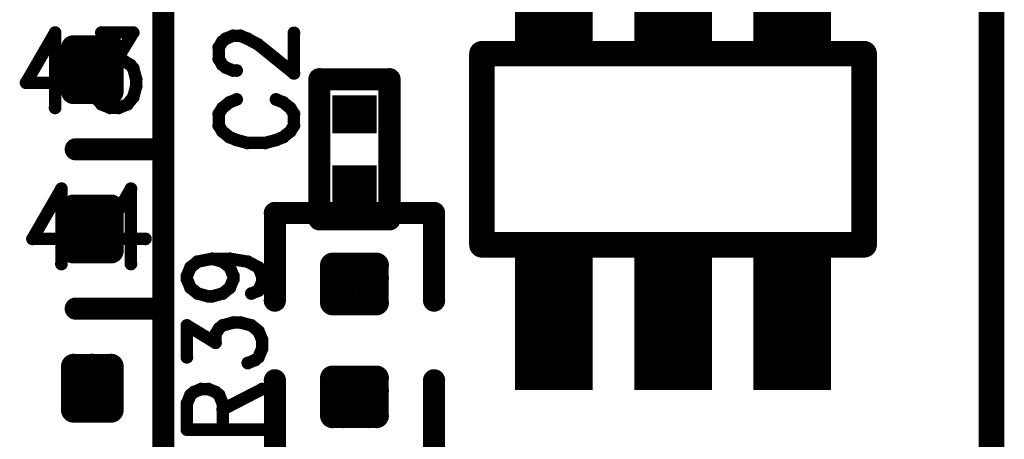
# Model space of a CAD drawing. Extents: x 2 to 38, y 2.4 to 29.6.
# Tile 60 of 93: x 16.732 to 18.161, y 18.665 to 19.274. Entities that reach past the tile are written whole.
import ezdxf

# ---------------------------------------------------------------- set-up
doc = ezdxf.new("R2010")
doc.units = 0
doc.layers.get('0').update_dxf_attribs({"linetype": 'CONTINUOUS'})
doc.layers.add('adt001026', color=1, linetype='CONTINUOUS')

# ---------------------------------------------------------------- blocks, each defined once
blk = doc.blocks.new('D13')
at = {"const_width": 0.0185}
blk.add_lwpolyline([(-0.00925, 0, 1), (0.00925, 0, 1)], format="xyb", close=True, dxfattribs=at)
blk = doc.blocks.new('D14')
at = {"const_width": 0.01815}
blk.add_lwpolyline([(-0.009075, 0, 1), (0.009075, 0, 1)], format="xyb", close=True, dxfattribs=at)
blk = doc.blocks.new('D15')
at = {"const_width": 0.0161}
blk.add_lwpolyline([(-0.00805, 0, 1), (0.00805, 0, 1)], format="xyb", close=True, dxfattribs=at)
blk = doc.blocks.new('D19')
at = {"const_width": 0.00925}
blk.add_lwpolyline([(-0.004625, 0, 1), (0.004625, 0, 1)], format="xyb", close=True, dxfattribs=at)
blk = doc.blocks.new('D25')
at = {"const_width": 0.0554}
blk.add_lwpolyline([(-0.0323, 0), (0.0323, 0)], dxfattribs=at)
blk = doc.blocks.new('D58')
at = {"const_width": 0.2219}
blk.add_lwpolyline([(-0.0564, 0), (0.0564, 0)], dxfattribs=at)

msp = doc.modelspace()

# ---------------------------------------------------------------- linework, layer by layer
at = {"layer": 'adt001026', "color": 1}
for points, const_width in [([(18.1421, 17.9997), (18.1421, 20.0339)], 0.037), ([(16.9401, 19.0862), (16.9401, 19.3173)], 0.032), ([(16.7829, 19.2555), (16.7408, 19.1827)], 0.018), ([(16.7829, 19.2555), (16.7829, 19.1463)], 0.018), ([(16.8501, 19.2555), (16.8964, 19.2555)], 0.018), ([(16.8964, 19.2555), (16.8711, 19.2139)], 0.018), ([(17.1296, 19.1963), (17.1296, 19.2551)], 0.018), ([(16.8097, 19.2336), (16.8643, 19.2336)], 0.036), ([(16.8097, 19.1699), (16.8097, 19.2336)], 0.036), ([(16.837, 19.1699), (16.837, 19.2336)], 0.036), ([(16.8643, 19.2336), (16.8643, 19.1699)], 0.036), ([(17.0204, 19.2341), (17.0256, 19.2425)], 0.018), ([(17.0256, 19.2425), (17.0308, 19.2467)], 0.018), ([(17.0308, 19.2467), (17.0412, 19.2509)], 0.018), ([(17.0412, 19.2509), (17.0516, 19.2509)], 0.018), ([(17.0516, 19.2509), (17.062, 19.2467)], 0.018), ([(17.062, 19.2467), (17.0776, 19.2383)], 0.018), ([(17.0204, 19.2173), (17.0204, 19.2341)], 0.018), ([(17.0776, 19.2383), (17.1296, 19.1963)], 0.018), ([(17.9572, 19.2249), (17.4024, 19.2249)], 0.037), ([(17.4024, 19.2249), (17.4024, 18.9475)], 0.037), ([(17.9572, 18.9475), (17.9572, 19.2249)], 0.037), ([(16.8097, 19.2063), (16.8643, 19.2063)], 0.036), ([(16.8711, 19.2139), (16.8837, 19.2139)], 0.018), ([(16.8837, 19.2139), (16.8922, 19.2087)], 0.018), ([(17.0256, 19.2089), (17.0204, 19.2173)], 0.018), ([(16.8922, 19.2087), (16.8964, 19.2035)], 0.018), ([(16.8964, 19.2035), (16.9006, 19.1879)], 0.018), ([(17.0308, 19.2047), (17.0256, 19.2089)], 0.018), ([(17.0412, 19.2005), (17.0308, 19.2047)], 0.018), ([(17.0464, 19.2005), (17.0412, 19.2005)], 0.018), ([(16.9006, 19.1879), (16.9006, 19.1775)], 0.018), ([(17.1666, 18.9845), (17.1666, 19.1879)], 0.032), ([(17.1666, 19.1879), (17.2683, 19.1879)], 0.032), ([(17.2683, 19.1879), (17.2683, 18.9845)], 0.032), ([(16.7408, 19.1827), (16.8039, 19.1827)], 0.018), ([(16.8643, 19.1699), (16.8097, 19.1699)], 0.036), ([(16.8097, 19.1699), (16.8643, 19.1699)], 0.036), ([(16.9006, 19.1775), (16.8964, 19.1619)], 0.018), ([(16.8459, 19.1567), (16.8417, 19.1671)], 0.018), ([(16.8501, 19.1515), (16.8459, 19.1567)], 0.018), ([(16.8964, 19.1619), (16.888, 19.1515)], 0.018), ([(17.0464, 19.1585), (17.036, 19.1543)], 0.018), ([(17.114, 19.1543), (17.1036, 19.1585)], 0.018), ([(16.8627, 19.1463), (16.8501, 19.1515)], 0.018), ([(16.8753, 19.1463), (16.8627, 19.1463)], 0.018), ([(16.888, 19.1515), (16.8753, 19.1463)], 0.018), ([(17.0256, 19.1459), (17.0204, 19.1375)], 0.018), ([(17.036, 19.1543), (17.0256, 19.1459)], 0.018), ([(17.1244, 19.1459), (17.114, 19.1543)], 0.018), ([(17.1296, 19.1375), (17.1244, 19.1459)], 0.018), ([(17.0204, 19.1375), (17.0204, 19.1206)], 0.018), ([(17.1296, 19.1206), (17.1296, 19.1375)], 0.018), ([(17.0204, 19.1206), (17.0256, 19.1122)], 0.018), ([(17.0256, 19.1122), (17.036, 19.1038)], 0.018), ([(17.114, 19.1038), (17.1244, 19.1122)], 0.018), ([(17.1244, 19.1122), (17.1296, 19.1206)], 0.018), ([(17.036, 19.1038), (17.0464, 19.0996)], 0.018), ([(17.0464, 19.0996), (17.062, 19.0954)], 0.018), ([(17.088, 19.0954), (17.1036, 19.0996)], 0.018), ([(17.1036, 19.0996), (17.114, 19.1038)], 0.018), ([(16.8129, 19.0862), (16.9401, 19.0862)], 0.032), ([(16.8129, 19.0862), (16.9401, 19.0862)], 0.032), ([(16.9401, 19.0862), (16.9401, 18.855)], 0.032), ([(17.062, 19.0954), (17.088, 19.0954)], 0.018), ([(16.7921, 19.029), (16.7501, 18.9562)], 0.018), ([(16.7921, 19.029), (16.7921, 18.9197)], 0.018), ([(16.893, 19.029), (16.851, 18.9562)], 0.018), ([(16.893, 19.029), (16.893, 18.9197)], 0.018), ([(16.8097, 18.9387), (16.8097, 19.0024)], 0.036), ([(16.8097, 19.0024), (16.8643, 19.0024)], 0.036), ([(16.837, 18.9387), (16.837, 19.0024)], 0.036), ([(16.8643, 19.0024), (16.8643, 18.9387)], 0.036), ([(17.1019, 18.8666), (17.1019, 18.9937)], 0.032), ([(17.1019, 18.9937), (17.333, 18.9937)], 0.032), ([(17.333, 18.9937), (17.333, 18.8666)], 0.032), ([(16.8097, 18.9751), (16.8643, 18.9751)], 0.036), ([(17.2683, 18.9845), (17.1666, 18.9845)], 0.032), ([(16.7501, 18.9562), (16.8131, 18.9562)], 0.018), ([(16.851, 18.9562), (16.914, 18.9562)], 0.018), ([(17.4024, 18.9475), (17.9572, 18.9475)], 0.037), ([(16.8643, 18.9387), (16.8097, 18.9387)], 0.036), ([(16.8097, 18.9387), (16.8643, 18.9387)], 0.036), ([(16.9898, 18.9231), (17.0106, 18.9273)], 0.018), ([(17.0106, 18.9273), (17.0262, 18.9231)], 0.018), ([(17.0106, 18.9273), (17.0366, 18.9273)], 0.018), ([(17.0366, 18.9273), (17.0626, 18.9231)], 0.018), ([(17.1856, 18.8634), (17.1856, 18.918)], 0.036), ([(17.1856, 18.918), (17.2493, 18.918)], 0.036), ([(17.2011, 18.8634), (17.2011, 18.918)], 0.036), ([(17.2375, 18.8634), (17.2375, 18.918)], 0.036), ([(17.2493, 18.918), (17.2493, 18.8634)], 0.036), ([(16.9742, 18.9021), (16.9794, 18.9147)], 0.018), ([(16.9794, 18.9147), (16.9898, 18.9231)], 0.018), ([(17.0262, 18.9231), (17.0366, 18.9147)], 0.018), ([(17.0366, 18.9147), (17.0418, 18.9021)], 0.018), ([(17.0626, 18.9231), (17.0782, 18.9147)], 0.018), ([(17.0782, 18.9147), (17.0834, 18.9021)], 0.018), ([(16.9742, 18.8979), (16.9742, 18.9021)], 0.018), ([(16.9794, 18.8853), (16.9742, 18.8979)], 0.018), ([(17.0418, 18.8979), (17.0366, 18.8853)], 0.018), ([(17.0418, 18.9021), (17.0418, 18.8979)], 0.018), ([(17.0834, 18.9021), (17.0834, 18.8937)], 0.018), ([(17.1856, 18.8998), (17.2493, 18.8998)], 0.036), ([(16.9898, 18.8769), (16.9794, 18.8853)], 0.018), ([(17.0366, 18.8853), (17.0262, 18.8769)], 0.018), ([(17.0834, 18.8937), (17.0782, 18.8811)], 0.018), ([(17.0054, 18.8727), (16.9898, 18.8769)], 0.018), ([(17.0106, 18.8727), (17.0054, 18.8727)], 0.018), ([(17.0262, 18.8769), (17.0106, 18.8727)], 0.018), ([(17.0782, 18.8811), (17.0678, 18.8769)], 0.018), ([(17.2493, 18.8634), (17.1856, 18.8634)], 0.036), ([(17.1856, 18.8634), (17.2493, 18.8634)], 0.036), ([(16.9401, 18.855), (16.8129, 18.855)], 0.032), ([(16.9401, 18.855), (16.8129, 18.855)], 0.032), ([(16.9401, 18.6238), (16.9401, 18.855)], 0.032), ([(16.9742, 18.7844), (16.9742, 18.8306)], 0.018), ([(16.9742, 18.8306), (17.0158, 18.8054)], 0.018), ([(17.0158, 18.818), (17.021, 18.8264)], 0.018), ([(17.021, 18.8264), (17.0262, 18.8306)], 0.018), ([(17.0262, 18.8306), (17.0418, 18.8348)], 0.018), ([(17.0418, 18.8348), (17.0522, 18.8348)], 0.018), ([(17.0522, 18.8348), (17.0678, 18.8306)], 0.018), ([(17.0678, 18.8306), (17.0782, 18.8222)], 0.018), ([(17.0158, 18.8054), (17.0158, 18.818)], 0.018), ([(17.0782, 18.8222), (17.0834, 18.8096)], 0.018), ([(17.0834, 18.8096), (17.0834, 18.797)], 0.018), ([(17.0782, 18.7844), (17.073, 18.7802)], 0.018), ([(17.0834, 18.797), (17.0782, 18.7844)], 0.018), ([(16.8097, 18.7713), (16.8643, 18.7713)], 0.036), ([(16.8097, 18.7076), (16.8097, 18.7713)], 0.036), ([(16.837, 18.7076), (16.837, 18.7713)], 0.036), ([(16.8643, 18.7713), (16.8643, 18.7076)], 0.036), ([(17.073, 18.7802), (17.0626, 18.776)], 0.018), ([(17.1019, 18.751), (17.1019, 18.6238)], 0.032), ([(17.1856, 18.6996), (17.1856, 18.7542)], 0.036), ([(17.1856, 18.7542), (17.2493, 18.7542)], 0.036), ([(17.2011, 18.6996), (17.2011, 18.7542)], 0.036), ([(17.2375, 18.6996), (17.2375, 18.7542)], 0.036), ([(17.2493, 18.7542), (17.2493, 18.6996)], 0.036), ([(17.333, 18.6238), (17.333, 18.751)], 0.032), ([(16.8097, 18.744), (16.8643, 18.744)], 0.036), ([(17.1856, 18.736), (17.2493, 18.736)], 0.036), ([(16.9742, 18.7172), (16.9794, 18.7298)], 0.018), ([(16.9794, 18.7298), (16.9846, 18.734)], 0.018), ([(16.9846, 18.734), (16.995, 18.7382)], 0.018), ([(16.995, 18.7382), (17.0054, 18.7382)], 0.018), ([(17.0054, 18.7382), (17.0158, 18.734)], 0.018), ([(17.0158, 18.734), (17.021, 18.7298)], 0.018), ([(17.021, 18.7298), (17.0262, 18.7172)], 0.018), ([(17.0262, 18.7087), (17.0834, 18.7382)], 0.018), ([(16.8643, 18.7076), (16.8097, 18.7076)], 0.036), ([(16.8097, 18.7076), (16.8643, 18.7076)], 0.036), ([(16.9742, 18.6793), (16.9742, 18.7172)], 0.018), ([(17.0262, 18.7172), (17.0262, 18.6793)], 0.018), ([(17.2493, 18.6996), (17.1856, 18.6996)], 0.036), ([(17.1856, 18.6996), (17.2493, 18.6996)], 0.036), ([(16.9742, 18.6793), (17.0834, 18.6793)], 0.018)]:
    msp.add_lwpolyline(points, dxfattribs=dict(at, const_width=const_width))

# ---------------------------------------------------------------- block references
at = {"layer": 'adt001026'}
for name, p in [('D58', (17.5069, 19.3246)), ('D58', (17.6798, 19.3246)), ('D58', (17.8527, 19.3246)), ('D19', (16.7829, 19.2555)), ('D19', (16.7829, 19.2555)), ('D19', (16.8501, 19.2555)), ('D19', (16.8964, 19.2555)), ('D19', (17.1296, 19.2551)), ('D14', (16.8097, 19.2336)), ('D14', (16.8097, 19.2336)), ('D14', (16.837, 19.2336)), ('D14', (16.8643, 19.2336)), ('D19', (17.0256, 19.2425)), ('D19', (17.0308, 19.2467)), ('D19', (17.0412, 19.2509)), ('D19', (17.0516, 19.2509)), ('D19', (17.062, 19.2467)), ('D19', (17.0204, 19.2341)), ('D19', (17.0776, 19.2383)), ('D13', (17.4024, 19.2249)), ('D13', (17.9572, 19.2249)), ('D13', (17.9572, 19.2249)), ('D14', (16.8097, 19.2063)), ('D14', (16.8643, 19.2063)), ('D19', (16.8711, 19.2139)), ('D19', (16.8837, 19.2139)), ('D19', (17.0204, 19.2173)), ('D19', (16.8922, 19.2087)), ('D19', (16.8964, 19.2035)), ('D19', (17.0256, 19.2089)), ('D19', (17.0308, 19.2047)), ('D19', (17.0412, 19.2005)), ('D19', (17.0464, 19.2005)), ('D19', (16.9006, 19.1879)), ('D19', (17.1296, 19.1963)), ('D15', (17.1666, 19.1879)), ('D15', (17.2683, 19.1879)), ('D19', (16.7408, 19.1827)), ('D14', (16.8097, 19.1699)), ('D14', (16.8097, 19.1699)), ('D19', (16.8039, 19.1827)), ('D14', (16.837, 19.1699)), ('D14', (16.8643, 19.1699)), ('D14', (16.8643, 19.1699)), ('D19', (16.9006, 19.1775)), ('D19', (16.8417, 19.1671)), ('D19', (16.8459, 19.1567)), ('D19', (16.8964, 19.1619)), ('D19', (17.0464, 19.1585)), ('D19', (17.1036, 19.1585)), ('D25', (17.2175, 19.137)), ('D19', (16.7829, 19.1463)), ('D19', (16.8501, 19.1515)), ('D19', (16.8627, 19.1463)), ('D19', (16.8753, 19.1463)), ('D19', (16.888, 19.1515)), ('D19', (17.0256, 19.1459)), ('D19', (17.036, 19.1543)), ('D19', (17.114, 19.1543)), ('D19', (17.1244, 19.1459)), ('D19', (17.0204, 19.1375)), ('D19', (17.1296, 19.1375)), ('D19', (17.0204, 19.1206)), ('D19', (17.0256, 19.1122)), ('D19', (17.1244, 19.1122)), ('D19', (17.1296, 19.1206)), ('D19', (17.036, 19.1038)), ('D19', (17.0464, 19.0996)), ('D19', (17.1036, 19.0996)), ('D19', (17.114, 19.1038)), ('D15', (16.8129, 19.0862)), ('D15', (16.8129, 19.0862)), ('D15', (16.9401, 19.0862)), ('D15', (16.9401, 19.0862)), ('D19', (17.062, 19.0954)), ('D19', (17.088, 19.0954)), ('D25', (17.2175, 19.0353)), ('D19', (16.7921, 19.029)), ('D19', (16.7921, 19.029)), ('D19', (16.893, 19.029)), ('D19', (16.893, 19.029)), ('D14', (16.8097, 19.0024)), ('D14', (16.837, 19.0024)), ('D14', (16.8643, 19.0024)), ('D15', (17.1019, 18.9937)), ('D15', (17.333, 18.9937)), ('D14', (16.8097, 18.9751)), ('D14', (16.8643, 18.9751)), ('D15', (17.1666, 18.9845)), ('D15', (17.1666, 18.9845)), ('D15', (17.2683, 18.9845)), ('D19', (16.7501, 18.9562)), ('D19', (16.8131, 18.9562)), ('D19', (16.851, 18.9562)), ('D19', (16.914, 18.9562)), ('D13', (17.4024, 18.9475)), ('D13', (17.9572, 18.9475)), ('D14', (16.8097, 18.9387)), ('D14', (16.8097, 18.9387)), ('D14', (16.837, 18.9387)), ('D14', (16.8643, 18.9387)), ('D14', (16.8643, 18.9387)), ('D14', (16.8643, 18.9387)), ('D58', (17.5069, 18.8477)), ('D58', (17.6798, 18.8477)), ('D58', (17.8527, 18.8477)), ('D19', (17.0106, 18.9273)), ('D19', (17.0106, 18.9273)), ('D19', (17.0366, 18.9273)), ('D14', (17.1856, 18.918)), ('D14', (17.2011, 18.918)), ('D14', (17.2375, 18.918)), ('D14', (17.2493, 18.918)), ('D14', (17.2493, 18.918)), ('D19', (16.7921, 18.9197)), ('D19', (16.893, 18.9197)), ('D19', (16.9794, 18.9147)), ('D19', (16.9898, 18.9231)), ('D19', (17.0262, 18.9231)), ('D19', (17.0366, 18.9147)), ('D19', (17.0626, 18.9231)), ('D19', (17.0782, 18.9147)), ('D19', (16.9742, 18.9021)), ('D19', (16.9742, 18.8979)), ('D19', (17.0418, 18.9021)), ('D19', (17.0418, 18.8979)), ('D19', (17.0834, 18.9021)), ('D14', (17.1856, 18.8998)), ('D14', (17.2493, 18.8998)), ('D19', (16.9794, 18.8853)), ('D19', (17.0366, 18.8853)), ('D19', (17.0834, 18.8937)), ('D19', (16.9898, 18.8769)), ('D19', (17.0054, 18.8727)), ('D19', (17.0106, 18.8727)), ('D19', (17.0262, 18.8769)), ('D19', (17.0678, 18.8769)), ('D19', (17.0782, 18.8811)), ('D15', (17.1019, 18.8666)), ('D14', (17.1856, 18.8634)), ('D14', (17.1856, 18.8634)), ('D14', (17.2011, 18.8634)), ('D14', (17.2375, 18.8634)), ('D14', (17.2493, 18.8634)), ('D14', (17.2493, 18.8634)), ('D15', (17.333, 18.8666)), ('D15', (16.8129, 18.855)), ('D15', (16.8129, 18.855)), ('D15', (16.9401, 18.855)), ('D15', (16.9401, 18.855)), ('D19', (16.9742, 18.8306)), ('D19', (17.021, 18.8264)), ('D19', (17.0262, 18.8306)), ('D19', (17.0418, 18.8348)), ('D19', (17.0522, 18.8348)), ('D19', (17.0678, 18.8306)), ('D19', (17.0158, 18.818)), ('D19', (17.0782, 18.8222)), ('D19', (17.0158, 18.8054)), ('D19', (17.0834, 18.8096)), ('D19', (16.9742, 18.7844)), ('D19', (17.0782, 18.7844)), ('D19', (17.0834, 18.797)), ('D14', (16.8097, 18.7713)), ('D14', (16.8097, 18.7713)), ('D14', (16.837, 18.7713)), ('D14', (16.8643, 18.7713)), ('D19', (17.0626, 18.776)), ('D19', (17.073, 18.7802)), ('D15', (17.1019, 18.751)), ('D14', (17.1856, 18.7542)), ('D14', (17.2011, 18.7542)), ('D14', (17.2375, 18.7542)), ('D14', (17.2493, 18.7542)), ('D14', (17.2493, 18.7542)), ('D15', (17.333, 18.751)), ('D14', (16.8097, 18.744)), ('D14', (16.8643, 18.744)), ('D14', (17.1856, 18.736)), ('D14', (17.2493, 18.736)), ('D19', (16.9794, 18.7298)), ('D19', (16.9846, 18.734)), ('D19', (16.995, 18.7382)), ('D19', (17.0054, 18.7382)), ('D19', (17.0158, 18.734)), ('D19', (17.021, 18.7298)), ('D19', (17.0834, 18.7382)), ('D14', (16.8097, 18.7076)), ('D14', (16.8097, 18.7076)), ('D14', (16.837, 18.7076)), ('D14', (16.8643, 18.7076)), ('D14', (16.8643, 18.7076)), ('D19', (16.9742, 18.7172)), ('D19', (17.0262, 18.7172)), ('D19', (17.0262, 18.7087)), ('D14', (17.1856, 18.6996)), ('D14', (17.1856, 18.6996)), ('D14', (17.2011, 18.6996)), ('D14', (17.2375, 18.6996)), ('D14', (17.2493, 18.6996)), ('D14', (17.2493, 18.6996)), ('D19', (16.9742, 18.6793)), ('D19', (16.9742, 18.6793)), ('D19', (17.0262, 18.6793)), ('D19', (17.0834, 18.6793))]:
    msp.add_blockref(name, p, dxfattribs=at)

doc.saveas('drawing.dxf')
